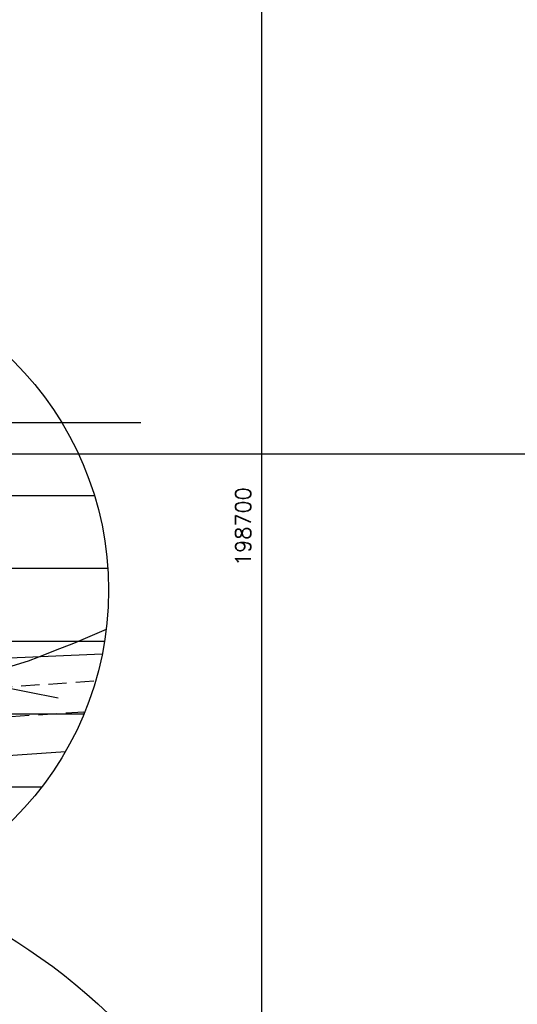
# Model space of a CAD drawing. Header units: millimetres. Extents: x 196436 to 199900, y 8705373 to 8708636.
# Tile 200 of 238: x 198667 to 198735, y 8707124 to 8707260. Entities that reach past the tile are written whole.
import ezdxf
from ezdxf.enums import TextEntityAlignment as Align

# ---------------------------------------------------------------- set-up
doc = ezdxf.new("R2010")
doc.units = ezdxf.units.MM
doc.header["$LTSCALE"] = 5
doc.linetypes.add('DASHED', pattern=[0.75, 0.5, -0.25])
doc.linetypes.add('HIDDEN', pattern=[0.375, 0.25, -0.125])
for name, color, linetype in [('$CURVAS2', 40, 'Continuous'), ('CERCA', 3, 'CERCA_LINE'), ('DIM', 7, 'Continuous'), ('ESTRADA_BARRO', 9, 'DASHED'), ('INTECPTOR', 6, 'Continuous'), ('MALHA', 9, 'Continuous'), ('REDE-SANITÁRIO', 6, 'Continuous'), ('TXT_COORD', 3, 'Continuous')]:
    doc.layers.add(name, color=color, linetype=linetype)
doc.styles.add('GEOSIS', font='ROMANS.SHX')
doc.linetypes.add('CERCA_LINE', pattern='A,0.5,-0.2,["X",Standard,S=0.1,R=0,X=-0.1,Y=-0.05],-0.25', length=0.95)

msp = doc.modelspace()

# ---------------------------------------------------------------- linework, layer by layer
at = {"layer": '$CURVAS2'}
msp.add_polyline3d([(198678.701, 8707175.898, 689), (198677.73, 8707175.485, 689), (198674.21, 8707173.968, 689), (198673.603, 8707173.737, 689), (198672.307, 8707173.246, 689), (198669.423, 8707172.097, 689), (198667.993, 8707171.533, 689), (198665.139, 8707170.665, 689)], dxfattribs=at)
at = {"layer": 'CERCA', "ltscale": 20}
for points, elevation in [([(198678.155, 8707172.516), (198647.442, 8707171.152)], -15.964), ([(198597.062, 8707157.748), (198663.181, 8707158.442), (198673.123, 8707159.162)], -18.413)]:
    msp.add_lwpolyline(points, dxfattribs=dict(at, elevation=elevation))
at = {"layer": 'DIM', "color": 1}
msp.add_circle((198621.486, 8707062.809), 83.371, dxfattribs=at)
at = {"layer": 'ESTRADA_BARRO'}
msp.add_line((198659.555, 8707167.599, -36.985), (198677.256, 8707168.863, -36.985), dxfattribs=at)
at = {"layer": 'ESTRADA_BARRO', "elevation": -36.985}
msp.add_lwpolyline([(198594.402, 8707162.665), (198661.915, 8707163.701), (198675.773, 8707164.596)], dxfattribs=at)
at = {"layer": 'INTECPTOR', "color": 1}
msp.add_circle((198634.668, 8707181.276), 44.36, dxfattribs=at)
at = {"layer": 'MALHA'}
for p, q in [((198700, 8708635.599), (198700, 8705384.785)), ((198700, 8708635.599), (198700, 8705384.785)), ((198596.745, 8707204.288), (198683.425, 8707204.288)), ((196441.61, 8707200), (199000, 8707200)), ((196441.61, 8707200), (199000, 8707200)), ((198592.26, 8707194.288), (198677.077, 8707194.288)), ((198590.411, 8707184.288), (198678.926, 8707184.288)), ((198590.863, 8707174.288), (198678.474, 8707174.288)), ((198593.691, 8707164.288), (198675.646, 8707164.288)), ((198599.463, 8707154.288), (198669.874, 8707154.288))]:
    msp.add_line(p, q, dxfattribs=at)
at = {"layer": 'REDE-SANITÁRIO', "linetype": 'HIDDEN', "ltscale": 44}
msp.add_line((198629.579, 8707174.827), (198672.113, 8707166.503), dxfattribs=at)

# ---------------------------------------------------------------- texts
at = {"layer": 'TXT_COORD', "style": 'GEOSIS'}
msp.add_text('198700', height=2.1, rotation=90, dxfattribs=at).set_placement((198699.154, 8707195.398), align=Align.BOTTOM_RIGHT)

doc.saveas('drawing.dxf')
